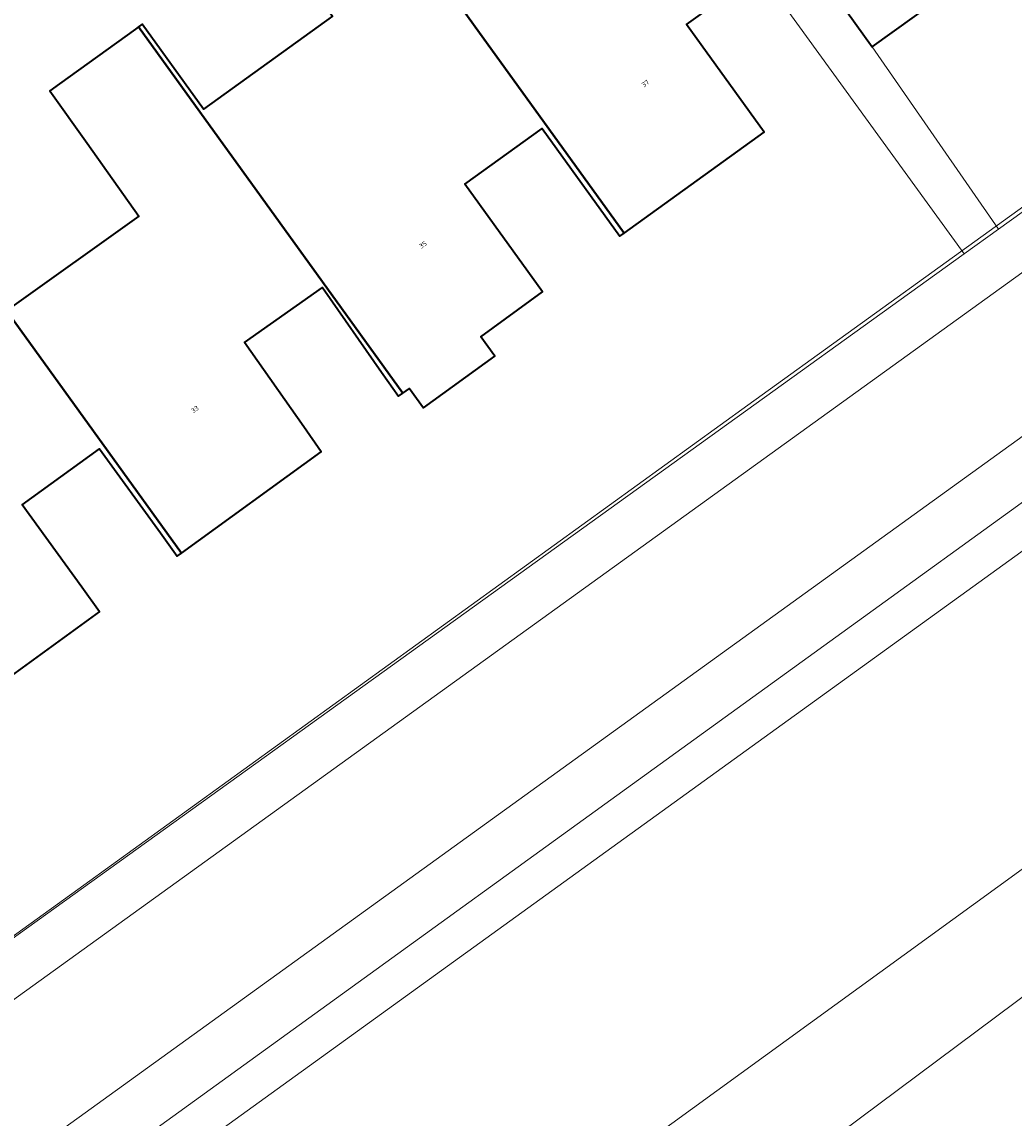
# Model space of a CAD drawing. Header units: metres. Extents: x 237319 to 238937, y 510065 to 511489.
# Tile 102 of 176: x 238026 to 238063, y 510997 to 511038. Entities that reach past the tile are written whole.
import ezdxf
from ezdxf.enums import TextEntityAlignment as Align

# ---------------------------------------------------------------- set-up
doc = ezdxf.new("R2010")
doc.units = ezdxf.units.M
for name, color, linetype, lineweight in [('B-WE-FV-GELEIDING_WILDRASTER-G', 252, 'Continuous', 18), ('B-WE-KG-GRENS_PERCEEL-GV', 252, 'Continuous', 18), ('B-WE-OG-BEBOUWING-GV', 252, 'Continuous', 35), ('B-WE-OG-BEBOUWING-T18', 252, 'Continuous', 18), ('B-WE-OG-TERREIN_BEGROEID-GV', 252, 'Continuous', 18), ('B-WE-OG-TERREIN_ERF-GV', 252, 'Continuous', 18), ('B-WE-OG-TERREIN_OEVER-GV', 252, 'Continuous', 18), ('B-WE-OG-WATER_MEER-GV', 252, 'Continuous', 18), ('B-WE-VH-OPENVERHARDING-GV', 252, 'Continuous', 18)]:
    doc.layers.add(name, color=color, linetype=linetype, lineweight=lineweight)
doc.styles.add('NLCS-ISO-M100-T18', font='NLCS-ISO.ttf', dxfattribs={"height": 0.18})

# ---------------------------------------------------------------- blocks, each defined once
blk = doc.blocks.new('brk-2025')
at = {"layer": 'B-WE-KG-GRENS_PERCEEL-GV', "flags": 128}
blk.add_lwpolyline([(238077.837, 511041.753), (238060.946, 511029.563), (238052.93, 511023.774), (238044.582, 511017.745), (238036.233, 511011.716), (238027.886, 511005.688), (238019.539, 510999.66), (238011.189, 510993.63), (238002.842, 510987.602), (237990.246, 510978.506), (237971.301, 511005.008), (237953.102, 511030.375), (237962.342, 511036.993), (237971.197, 511043.335)], dxfattribs=at)
blk = doc.blocks.new('bgt-2025')
at = {"layer": 'B-WE-OG-BEBOUWING-GV', "flags": 128}
for points in [[(238069.291, 511043.965), (238071.91, 511045.851), (238071.214, 511046.816), (238072.429, 511047.687), (238072.26, 511047.923), (238072.178, 511047.865), (238068.795, 511052.562), (238068.876, 511052.621), (238068.806, 511052.716), (238061.337, 511047.364), (238058.172, 511045.061), (238056.561, 511043.91), (238054.12, 511042.166), (238057.614, 511037.285), (238060.045, 511039.035), (238059.706, 511039.51), (238058.839, 511040.723), (238063.713, 511044.218), (238064.582, 511043.007), (238064.863, 511042.615), (238064.783, 511042.555), (238064.96, 511042.318), (238068.594, 511044.928)], [(238036.896, 511046.009), (238048.261, 511030.267), (238053.536, 511034.07), (238050.612, 511038.126), (238053.374, 511040.117), (238045.669, 511050.848), (238042.599, 511048.633), (238046.661, 511043.006), (238041.795, 511039.494), (238037.026, 511046.103)], [(238039.918, 511024.227), (238040.171, 511024.404), (238040.699, 511023.675), (238043.388, 511025.626), (238042.853, 511026.351), (238045.182, 511028.046), (238042.257, 511032.103), (238045.173, 511034.206), (238048.097, 511030.149), (238048.261, 511030.267), (238036.896, 511046.009), (238033.547, 511043.593), (238037.27, 511038.447), (238032.405, 511034.935), (238030.093, 511038.137), (238029.951, 511038.034)], [(238021.607, 511031.997), (238031.569, 511018.198), (238036.839, 511022.017), (238036.18, 511022.957), (238033.943, 511026.143), (238036.886, 511028.208), (238039.119, 511025.024), (238039.757, 511024.114), (238039.918, 511024.227), (238029.951, 511038.034), (238029.836, 511037.951), (238026.98, 511035.889), (238026.613, 511035.624), (238028.011, 511033.661), (238029.97, 511030.909), (238025.087, 511027.423), (238023.142, 511030.146), (238021.748, 511032.098)], [(238021.607, 511031.997), (238018.246, 511029.597), (238021.625, 511024.903), (238016.754, 511021.4), (238013.397, 511026.068), (238013.256, 511025.967), (238023.22, 511012.165), (238028.488, 511015.992), (238027.819, 511016.916), (238025.567, 511020.023), (238028.478, 511022.132), (238030.777, 511018.96), (238031.412, 511018.084), (238031.569, 511018.198)]]:
    blk.add_lwpolyline(points, close=True, dxfattribs=at)
at = {"layer": 'B-WE-OG-TERREIN_BEGROEID-GV', "flags": 128}
for points in [[(237878.244, 510884.69), (238088.671, 511036.623), (238087.614, 511038.311), (238089.027, 511039.964), (238090.439, 511041.618), (238091.392, 511043.81), (238091.85, 511045.805), (238092.083, 511048.082), (238091.825, 511050.235), (238091.259, 511052.407), (238090.238, 511054.304), (238047.62, 511113.743), (238038.443, 511131.679), (238037.048, 511131.115), (238037.919, 511129.091)], [(237886.323, 510878.224), (237926.594, 510907.086), (238093.211, 511028.022), (238096.611, 511034.025), (238099.144, 511039.348), (238099.64, 511045.231), (238097.224, 511053.276), (238066.362, 511096.375), (238040.677, 511131.43), (238039.018, 511131.912), (238038.443, 511131.679), (238047.62, 511113.743), (238090.238, 511054.304), (238091.259, 511052.407), (238091.825, 511050.235), (238092.083, 511048.082), (238091.85, 511045.805), (238091.392, 511043.81), (238090.439, 511041.618), (238089.027, 511039.964), (238087.614, 511038.311), (238088.671, 511036.623), (237878.244, 510884.69)], [(238086.591, 511039.422), (238085.438, 511038.591), (238086.588, 511036.968), (237998.795, 510973.509), (237984.088, 510962.96), (237984.082, 510962.956), (237980.324, 510960.249), (237878.595, 510886.793), (237877.454, 510888.408)]]:
    blk.add_lwpolyline(points, dxfattribs=at)
at = {"layer": 'B-WE-OG-TERREIN_ERF-GV', "flags": 128}
for points in [[(237989.831, 510978.233), (238061.076, 511029.477), (238053.374, 511040.117), (238050.612, 511038.126), (238053.536, 511034.07), (238048.261, 511030.267), (238048.097, 511030.149), (238045.173, 511034.206), (238042.257, 511032.103), (238045.182, 511028.046), (238042.853, 511026.351), (238043.388, 511025.626), (238040.699, 511023.675), (238040.171, 511024.404), (238039.918, 511024.227), (238039.757, 511024.114), (238039.119, 511025.024), (238036.886, 511028.208), (238033.943, 511026.143), (238036.18, 511022.957), (238036.839, 511022.017), (238031.569, 511018.198), (238031.412, 511018.084), (238030.777, 511018.96), (238028.478, 511022.132), (238025.567, 511020.023), (238027.819, 511016.916), (238028.488, 511015.992), (238023.22, 511012.165)], [(238025.087, 511027.423), (238029.97, 511030.909), (238028.011, 511033.661), (238026.613, 511035.624), (238026.98, 511035.889), (238029.836, 511037.951), (238029.951, 511038.034), (238030.093, 511038.137), (238032.405, 511034.935), (238037.27, 511038.447)], [(238060.045, 511039.035), (238057.614, 511037.285), (238062.37, 511030.408), (238077.667, 511041.41)]]:
    blk.add_lwpolyline(points, dxfattribs=at)
at = {"layer": 'B-WE-OG-TERREIN_OEVER-GV', "flags": 128}
for points in [[(238099.144, 511039.348), (238096.611, 511034.025), (238093.211, 511028.022), (237926.594, 510907.086), (237886.323, 510878.224)], [(237885.115, 510872.489), (237895.956, 510880.601), (237921.826, 510899.456), (237952.492, 510921.085), (238001.608, 510957.279), (238039.483, 510983.717), (238069.63, 511006.2), (238082.809, 511014.831), (238093.286, 511022.179), (238097.712, 511026.644), (238100.733, 511032.698), (238102.485, 511040.745)]]:
    blk.add_lwpolyline(points, dxfattribs=at)
at = {"layer": 'B-WE-OG-WATER_MEER-GV', "flags": 128}
blk.add_lwpolyline([(238102.485, 511040.745), (238100.733, 511032.698), (238097.712, 511026.644), (238093.286, 511022.179), (238082.809, 511014.831), (238069.63, 511006.2), (238039.483, 510983.717), (238001.608, 510957.279), (237952.492, 510921.085), (237921.826, 510899.456), (237895.956, 510880.601), (237885.115, 510872.489)], dxfattribs=at)
at = {"layer": 'B-WE-VH-OPENVERHARDING-GV', "flags": 128}
for points in [[(237990.571, 510976.361), (237994.62, 510979.297), (238083.788, 511043.581), (238076.639, 511053.551), (238063.37, 511072.161), (238061.306, 511075.05), (238050.803, 511089.606), (238046.277, 511095.911), (238044.732, 511094.805), (238078.785, 511047.233), (238079.224, 511046.413), (238079.413, 511045.921), (238079.471, 511045.457), (238079.496, 511044.412), (238079.347, 511043.878), (238079.024, 511043.017), (238078.682, 511042.514), (238077.943, 511041.754), (238077.667, 511041.41), (238062.37, 511030.408)], [(238083.788, 511043.581), (237994.62, 510979.297), (237997.574, 510975.198), (238085.438, 511038.591), (238086.591, 511039.422)], [(238062.37, 511030.408), (238061.076, 511029.477), (237989.831, 510978.233), (237987.15, 510976.305)]]:
    blk.add_lwpolyline(points, dxfattribs=at)
for points in [[(238061.076, 511029.477), (238062.37, 511030.408), (238057.614, 511037.285), (238054.12, 511042.166), (238052.362, 511044.623), (238050.615, 511047.062), (238048.869, 511049.501), (238047.043, 511052.105), (238045.639, 511051.125), (238045.669, 511050.848), (238053.374, 511040.117)], [(237997.574, 510975.198), (237998.795, 510973.509), (238086.588, 511036.968), (238085.438, 511038.591)]]:
    blk.add_lwpolyline(points, close=True, dxfattribs=at)
at = {"layer": 'B-WE-KG-GRENS_PERCEEL-GV'}
blk.add_blockref('brk-2025', (0, 0), dxfattribs=at)
at = {"layer": 'B-WE-OG-BEBOUWING-T18', "style": 'NLCS-ISO-M100-T18'}
for s, rotation, p in [('37', 35.8, (238049.063, 511035.904)), ('35', 36, (238040.678, 511029.825)), ('33', 35.5, (238032.08, 511023.622))]:
    blk.add_text(s, height=0.18, rotation=rotation, dxfattribs=at).set_placement(p, align=Align.MIDDLE)

msp = doc.modelspace()

# ---------------------------------------------------------------- block references
at = {"layer": 'B-WE-FV-GELEIDING_WILDRASTER-G'}
msp.add_blockref('bgt-2025', (0, 0), dxfattribs=at)

doc.saveas('drawing.dxf')
